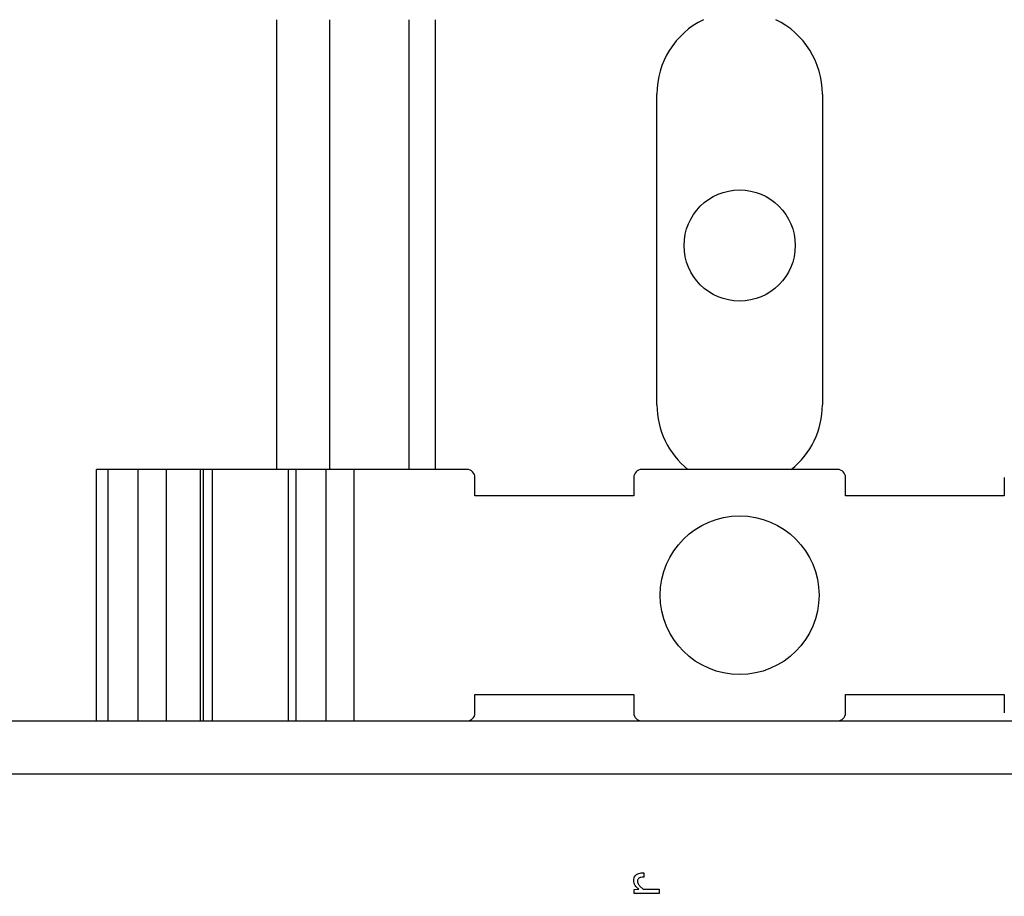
# Model space of a CAD drawing. Header units: millimetres. Extents: x 0 to 420, y 0 to 297.
# Tile 94 of 145: x 200 to 207.44, y 175.84 to 182.46. Entities that reach past the tile are written whole.
import ezdxf

# ---------------------------------------------------------------- set-up
doc = ezdxf.new("R2010")
doc.units = ezdxf.units.MM
doc.styles.add('SLDTEXTSTYLE0', font='TXT', dxfattribs={"width": 0.75})
doc.dimstyles.new('SLDDIMSTYLE0', dxfattribs={"dimtxt": 3.5, "dimasz": 3.302, "dimexe": 0, "dimexo": 0.0625, "dimgap": 0.875, "dimtad": 1, "dimlfac": 5, "dimrnd": 1e-09, "dimzin": 12, "dimdsep": 46, "dimtxsty": 'SLDTEXTSTYLE0', "dimsah": 1, "dimcen": 0.09, "dimadec": 0, "dimazin": 3, "dimtfac": 1, "dimtofl": 0, "dimtmove": 0, "dimatfit": 3, "dimfxl": 1, "dimfrac": 2, "dimtolj": 1, "dimtzin": 12, "dimarcsym": 0})

# ---------------------------------------------------------------- blocks, each defined once
blk = doc.blocks.new('_D_5')
at = {"color": 7, "linetype": 'Continuous', "lineweight": 18}
for p, q in [((186.436, 221.3553), (271.0027, 221.3553)), ((270.0027, 160.1553), (270.0027, 221.3553)), ((186.436, 160.1553), (271.0027, 160.1553))]:
    blk.add_line(p, q, dxfattribs=at)
for points in [[(270.0027, 221.3553), (269.4947, 218.0533), (270.5107, 218.0533)], [(270.0027, 160.1553), (270.5107, 163.4573), (269.4947, 163.4573)]]:
    blk.add_solid(points, dxfattribs=at)
at = {"color": 7, "linetype": 'Continuous', "lineweight": 18, "insert": (265.491, 186.8762), "char_height": 3.5, "attachment_point": 1, "rotation": 90, "style": 'SLDTEXTSTYLE0'}
blk.add_mtext('306', dxfattribs=at)

msp = doc.modelspace()

# ---------------------------------------------------------------- linework, layer by layer
at = {"color": 7, "linetype": 'Continuous', "lineweight": 25}
for p, q in [((201.936, 182.4623), (201.936, 179.0623)), ((202.936, 182.4623), (202.936, 179.0623)), ((204.811, 179.5503), (204.811, 181.9003)), ((206.061, 181.9003), (206.061, 179.5503)), ((200.576, 177.1623), (200.576, 179.0623)), ((200.6639, 179.0623), (200.576, 179.0623)), ((200.6639, 177.1623), (200.6639, 179.0623)), ((200.8903, 179.0623), (200.6639, 179.0623)), ((200.8903, 177.1623), (200.8903, 179.0623)), ((201.1043, 179.0623), (200.8903, 179.0623)), ((201.1043, 177.1623), (201.1043, 179.0623)), ((201.3626, 179.0623), (201.1043, 179.0623)), ((201.3626, 177.1623), (201.3626, 179.0623)), ((201.3843, 179.0623), (201.3626, 179.0623)), ((201.3843, 177.1623), (201.3843, 179.0623)), ((201.4489, 179.0623), (201.3843, 179.0623)), ((201.4489, 179.0623), (201.4489, 177.1623)), ((202.0232, 179.0623), (201.4489, 179.0623)), ((202.0232, 179.0623), (202.0232, 177.1623)), ((202.0818, 179.0623), (202.0232, 179.0623)), ((202.0818, 179.0623), (202.0818, 177.1623)), ((202.3082, 179.0623), (202.0818, 179.0623)), ((202.3082, 179.0623), (202.3082, 177.1623)), ((202.5203, 179.0623), (202.3082, 179.0623)), ((202.5203, 179.0623), (202.5203, 177.1623)), ((203.376, 179.0623), (202.5203, 179.0623)), ((206.176, 179.0623), (204.696, 179.0623)), ((203.436, 178.8623), (203.436, 179.0023)), ((204.636, 179.0023), (204.636, 178.8623)), ((206.236, 178.8623), (206.236, 179.0023)), ((207.436, 179.0023), (207.436, 178.8623)), ((204.636, 178.8623), (203.436, 178.8623)), ((207.436, 178.8623), (206.236, 178.8623)), ((203.436, 177.3623), (204.636, 177.3623)), ((203.436, 177.2223), (203.436, 177.3623)), ((204.636, 177.3623), (204.636, 177.2223)), ((206.236, 177.3623), (207.436, 177.3623)), ((206.236, 177.2223), (206.236, 177.3623)), ((207.436, 177.3623), (207.436, 177.2223)), ((193.892, 177.1623), (215.8626, 177.1623)), ((193.892, 176.7623), (215.8626, 176.7623)), ((204.7111, 176.0134), (204.7111, 175.9804)), ((204.7067, 175.8913), (204.8279, 175.8913)), ((204.8279, 175.8913), (204.8279, 175.8583)), ((204.639, 175.8883), (204.6739, 175.8891)), ((204.639, 175.8583), (204.639, 175.8883)), ((204.8279, 175.8583), (204.639, 175.8583))]:
    msp.add_line(p, q, dxfattribs=at)
at = {"color": 1, "linetype": 'Continuous', "lineweight": 25}
for p, q in [((202.336, 182.4623), (202.336, 179.0623)), ((203.136, 182.4623), (203.136, 179.0623))]:
    msp.add_line(p, q, dxfattribs=at)
at = {"color": 7, "linetype": 'Continuous', "lineweight": 25}
for centre, radius in [((205.436, 180.7553), 0.42), ((205.436, 178.1123), 0.6)]:
    msp.add_circle(centre, radius, dxfattribs=at)
for centre, radius, start, end in [((205.436, 181.9003), 0.625, 115.95066, 180), ((205.436, 181.9003), 0.625, 0, 64.04934), ((205.436, 179.5503), 0.625, 180, 231.33652), ((205.436, 179.5503), 0.625, 308.66348, 0), ((203.376, 179.0023), 0.06, 0, 90), ((204.696, 179.0023), 0.06, 90, 180), ((206.176, 179.0023), 0.06, 0, 90), ((203.376, 177.2223), 0.06, 270, 0), ((204.696, 177.2223), 0.06, 180, 270), ((206.176, 177.2223), 0.06, 270, 0)]:
    msp.add_arc(centre, radius, start, end, dxfattribs=at)
for points, knots in [([(204.6355, 175.955), (204.6359, 175.9618), (204.6367, 175.9741), (204.6446, 175.9904), (204.6574, 176.0028), (204.68, 176.0128), (204.6989, 176.0132), (204.7111, 176.0134)], [0, 0, 0, 0, 0.184992, 0.335072, 0.485483, 0.667253, 1, 1, 1, 1]), ([(204.7111, 175.9804), (204.7037, 175.9803), (204.6926, 175.9802), (204.6789, 175.9761), (204.6707, 175.9704), (204.6656, 175.9628), (204.6639, 175.9557), (204.6638, 175.9516), (204.6637, 175.9502)], [0, 0, 0, 0, 0.346333, 0.519654, 0.662617, 0.80628, 0.934335, 1, 1, 1, 1]), ([(204.6739, 175.8891), (204.6638, 175.8983), (204.6492, 175.9117), (204.6374, 175.9356), (204.6362, 175.9484), (204.6355, 175.955)], [0, 0, 0, 0, 0.513636, 0.74771, 1, 1, 1, 1]), ([(204.6637, 175.9502), (204.6642, 175.9458), (204.6651, 175.9369), (204.6737, 175.922), (204.6877, 175.9068), (204.7003, 175.8965), (204.7067, 175.8913)], [0, 0, 0, 0, 0.174639, 0.35258, 0.671905, 1, 1, 1, 1])]:
    msp.add_open_spline(points, degree=3, knots=knots, dxfattribs=at)

# ---------------------------------------------------------------- dimensions: what is measured, and where the dimension line sits
at = {"color": 7, "linetype": 'Continuous', "lineweight": 18}
dim = msp.add_linear_dim(base=(270.0027, 221.3553), p1=(185.436, 160.1553), p2=(185.436, 221.3553), angle=90, dimstyle='SLDDIMSTYLE0', dxfattribs=at)
dim.commit()
dim.dimension.update_dxf_attribs({"geometry": '_D_5', "text_midpoint": (270.0027, 190.7553), "dimtype": 160})

doc.saveas('drawing.dxf')
